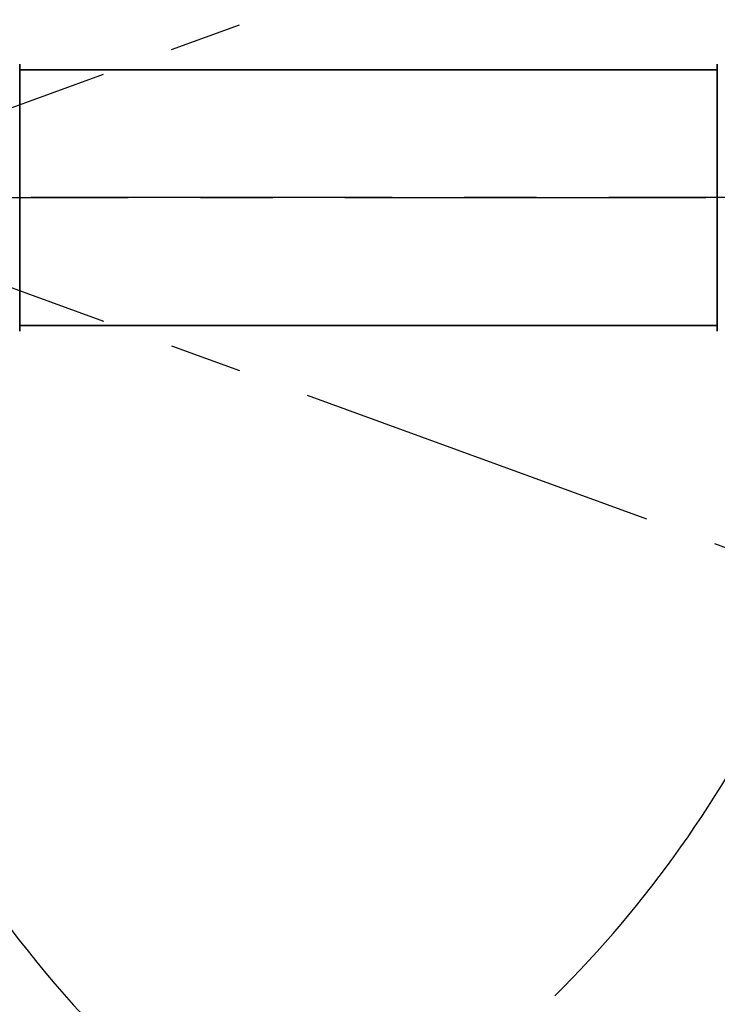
# Model space of a CAD drawing. Header units: millimetres. Extents: x 0 to 4200, y 0 to 2974.
# Tile 10 of 40: x 927 to 1173, y 1524 to 1870. Entities that reach past the tile are written whole.
import ezdxf

# ---------------------------------------------------------------- set-up
doc = ezdxf.new("R2010")
doc.units = ezdxf.units.MM
doc.header["$LTSCALE"] = 10
doc.linetypes.add('CENTERX2', pattern=[20.32, 12.7, -2.54, 2.54, -2.54])
doc.layers.get('0').update_dxf_attribs({"lineweight": 18})
doc.layers.add('中心线层', color=6, linetype='CENTERX2', lineweight=25)
doc.layers.add('标注层', color=150, linetype='Continuous', lineweight=18)
doc.styles.add('SLDTEXTSTYLE1', font='txt')
doc.dimstyles.new('SLDDIMSTYLE0', dxfattribs={"dimtxt": 35, "dimasz": 40, "dimexe": 0, "dimexo": 0.0625, "dimgap": 8.75, "dimtad": 0, "dimtih": 1, "dimtoh": 1, "dimrnd": 1e-09, "dimzin": 12, "dimdsep": 46, "dimtxsty": 'SLDTEXTSTYLE1', "dimcen": 0, "dimdle": 80, "dimadec": 0, "dimazin": 3, "dimtfac": 1, "dimtdec": 3, "dimtofl": 0, "dimtmove": 0, "dimatfit": 3, "dimfxl": 1, "dimfrac": 2, "dimtolj": 1, "dimarcsym": 0})

# ---------------------------------------------------------------- blocks, each defined once
blk = doc.blocks.new('*X25')
at = {"layer": '标注层'}
blk.add_hatch(color=256, dxfattribs=at).paths.add_polyline_path([(1613.73, 2046.55), (1649.62, 2064.91), (1643.99, 2073.18)], flags=0)
for p, q in [((1613.73, 2046.55), (1751.48, 2140.24)), ((1751.48, 2140.24), (1861.29, 2140.24))]:
    blk.add_line(p, q, dxfattribs=at)
at = {"layer": '标注层', "char_height": 35, "attachment_point": 1, "style": 'SLDTEXTSTYLE1'}
for s, insert, width in [('%%C', (1761.48, 2185.35), 46.9274), ('850', (1800.18, 2185.35), 140.7821)]:
    blk.add_mtext(s, dxfattribs=dict(at, insert=insert, width=width))
blk = doc.blocks.new('*X27')
at = {"layer": '标注层'}
blk.add_hatch(color=256, dxfattribs=at).paths.add_polyline_path([(556.8, 2085.65), (531.91, 2117.36), (524.87, 2110.26)], flags=0)
for p, q in [((501.74, 2140.24), (391.94, 2140.24)), ((556.8, 2085.65), (501.74, 2140.24))]:
    blk.add_line(p, q, dxfattribs=at)
at = {"layer": '标注层', "char_height": 35, "attachment_point": 1, "style": 'SLDTEXTSTYLE1'}
for s, insert, width in [('%%C', (391.94, 2185.35), 46.9274), ('790', (430.64, 2185.35), 138.8268)]:
    blk.add_mtext(s, dxfattribs=dict(at, insert=insert, width=width))
blk = doc.blocks.new('SW_CENTERMARKSYMBOL_1')
at = {"layer": '中心线层', "color": 0}
blk.add_line((-1, 0), (-425.5, 0), dxfattribs=at)
blk = doc.blocks.new('SW_CENTERMARKSYMBOL_2')
at = {"layer": '中心线层', "color": 0}
blk.add_line((1, 0), (395.5, 0), dxfattribs=at)

msp = doc.modelspace()

# ---------------------------------------------------------------- linework, layer by layer
at = {"color": 7, "linetype": 'Continuous', "lineweight": 35}
for p, q in [((927.102, 1807.542), (927.102, 1854.522)), ((1172.502, 1852.542), (927.102, 1852.542)), ((1172.502, 1854.522), (1172.502, 1760.563)), ((927.102, 1760.563), (927.102, 1807.542)), ((927.102, 1762.542), (1172.502, 1762.542))]:
    msp.add_line(p, q, dxfattribs=at)
at = {"layer": '中心线层', "linetype": 'CENTERX2'}
for q in [(1208.481, 1942.64), (1208.481, 1672.445)]:
    msp.add_line((837.302, 1807.542), q, dxfattribs=at)
at = {"layer": '中心线层', "linetype": 'CENTERX2', "lineweight": 18}
msp.add_line((1684.766, 1807.542), (391.509, 1807.542), dxfattribs=at)
at = {"layer": '中心线层', "linetype": 'CENTERX2'}
for centre, radius, start, end in [((1262.302, 1807.542), 425, 275, 265), ((837.302, 1807.542), 395, 20, 340)]:
    msp.add_arc(centre, radius, start, end, dxfattribs=at)

# ---------------------------------------------------------------- block references
at = {"layer": '中心线层'}
for name, p in [('SW_CENTERMARKSYMBOL_1', (1262.302, 1807.542)), ('SW_CENTERMARKSYMBOL_2', (837.302, 1807.542))]:
    msp.add_blockref(name, p, dxfattribs=at)

# ---------------------------------------------------------------- dimensions: what is measured, and where the dimension line sits
at = {"layer": '标注层'}
for p1, p2, picture, middle in [((1117.806, 1529.437), (556.799, 2085.648), '*X27', (478.305, 2163.472)), ((910.875, 1568.537), (1613.73, 2046.548), '*X25', (1785.65, 2163.472))]:
    dim = msp.add_diameter_dim_2p(p1=p1, p2=p2, dimstyle='SLDDIMSTYLE0', override={"dimpost": '%%C<>', "dimsah": 1, "dimtzin": 12}, dxfattribs=at)
    dim.commit()
    dim.dimension.update_dxf_attribs({"geometry": picture, "text_midpoint": middle, "dimtype": 163})

doc.saveas('drawing.dxf')
